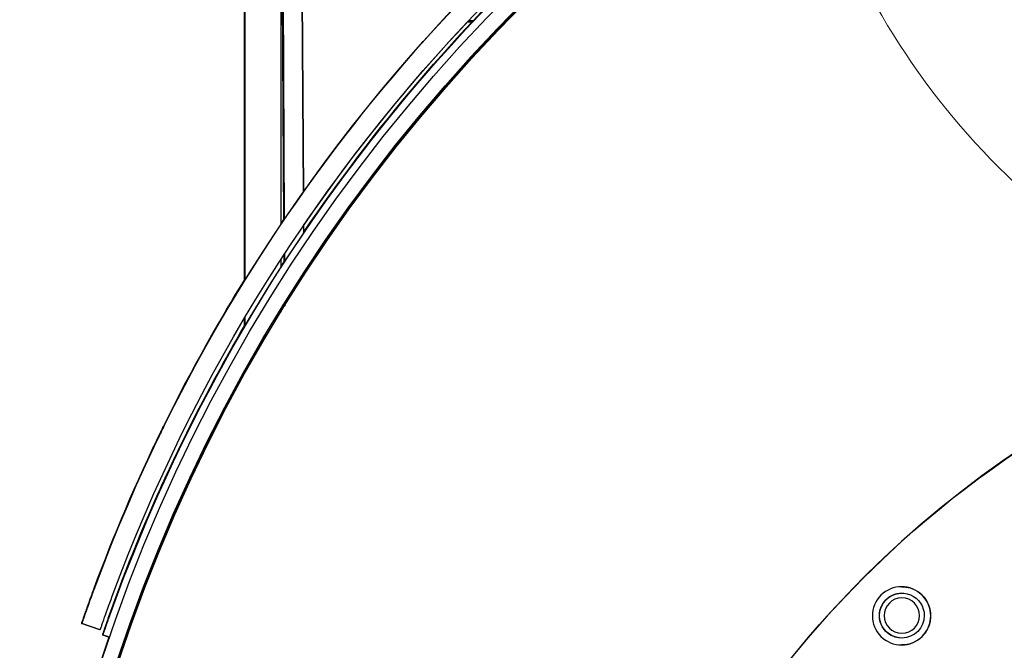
# Model space of a CAD drawing. Extents: x 0 to 796, y 0 to 496.
# Tile 28 of 242: x 65.52 to 72.38, y 301.11 to 305.5. Entities that reach past the tile are written whole.
import ezdxf

# ---------------------------------------------------------------- set-up
doc = ezdxf.new("R2010")
doc.units = 0
doc.header["$LTSCALE"] = 12
doc.header["$MEASUREMENT"] = 0
doc.layers.get('0').update_dxf_attribs({"linetype": 'CONTINUOUS'})
doc.layers.add('X', color=1, linetype='CONTINUOUS')

# ---------------------------------------------------------------- blocks, each defined once
blk = doc.blocks.new('GASTRAIN')
at = {"layer": 'X', "lineweight": 0}
blk.add_arc((41.6378, 287.3064), 5.1324, 186.12554, 242.95202, dxfattribs=at)

msp = doc.modelspace()

# ---------------------------------------------------------------- linework, layer by layer
at = {"layer": 'X'}
for p, q in [((67.50127, 304.30199), (67.47971, 308.13763)), ((67.34566, 308.05662), (67.36784, 304.1098)), ((67.48016, 308.05738), (67.50127, 304.30199)), ((67.09427, 307.89662), (67.09427, 303.68848)), ((67.34427, 307.89662), (67.34427, 304.07499)), ((67.36524, 304.10597), (67.35202, 306.45763)), ((67.09166, 303.68427), (67.09166, 306.36467)), ((68.67405, 305.48273), (68.6428, 305.48282)), ((68.67513, 305.48387), (68.64388, 305.48397)), ((68.68278, 305.49201), (68.65155, 305.4921)), ((68.68386, 305.49316), (68.65263, 305.49325)), ((68.90446, 305.48204), (68.8945, 305.48207)), ((68.90558, 305.48319), (68.89561, 305.48322)), ((68.91348, 305.49133), (68.90349, 305.49136)), ((68.91459, 305.49247), (68.90461, 305.4925)), ((67.36421, 304.35486), (67.3661, 304.35487)), ((67.36421, 304.35486), (67.3656, 304.10651)), ((67.36748, 304.10926), (67.3661, 304.35486)), ((67.50258, 304.06735), (67.50289, 304.01304)), ((67.50259, 304.06644), (67.50258, 304.06735)), ((67.36691, 303.80774), (67.3666, 303.86427)), ((67.36696, 303.86482), (67.36728, 303.8083)), ((67.36915, 303.8112), (67.36884, 303.86769)), ((67.3692, 303.86824), (67.36952, 303.81176)), ((67.34427, 303.83003), (67.34427, 303.77263)), ((67.50444, 303.73768), (67.50455, 303.71815)), ((67.36862, 303.50364), (67.36851, 303.52373)), ((67.36887, 303.52432), (67.36899, 303.50423)), ((67.37086, 303.50726), (67.37075, 303.52734)), ((67.37111, 303.52792), (67.37123, 303.50785)), ((66.96883, 303.48139), (66.9662, 303.48139)), ((67.09166, 303.3614), (67.09166, 303.42335)), ((67.09427, 303.42774), (67.09427, 303.36584)), ((67.34427, 303.48446), (67.34427, 303.46408)), ((67.23477, 303.30262), (67.24709, 303.30262)), ((66.27702, 301.68417), (66.27345, 301.68417)), ((66.23035, 301.56748), (66.23002, 301.56748)), ((66.23002, 301.56748), (66.23031, 301.56738)), ((71.67029, 301.50587), (71.67029, 301.50587)), ((71.67032, 301.50587), (71.67032, 301.50587)), ((71.67036, 301.50587), (71.67035, 301.50587)), ((71.67039, 301.50587), (71.67039, 301.50587)), ((71.67043, 301.50587), (71.67042, 301.50587)), ((71.67046, 301.50587), (71.67046, 301.50587)), ((71.6705, 301.50587), (71.67049, 301.50587)), ((71.67053, 301.50587), (71.67053, 301.50587)), ((71.67057, 301.50587), (71.67056, 301.50587)), ((71.6706, 301.50587), (71.6706, 301.50587)), ((71.67064, 301.50587), (71.67063, 301.50587)), ((71.67067, 301.50587), (71.67067, 301.50587)), ((71.67071, 301.50587), (71.6707, 301.50587)), ((71.67074, 301.50587), (71.67074, 301.50587)), ((71.67077, 301.50587), (71.67077, 301.50587)), ((71.67081, 301.50587), (71.67081, 301.50587)), ((71.67084, 301.50587), (71.67084, 301.50587)), ((66.02195, 301.47908), (66.02184, 301.47912)), ((66.08201, 301.25139), (65.95484, 301.29518)), ((65.95484, 301.29518), (65.95681, 301.29518)), ((66.08398, 301.25139), (65.95681, 301.29518)), ((66.08411, 301.25139), (65.95694, 301.29518)), ((65.95694, 301.29518), (65.95891, 301.29518)), ((66.08201, 301.25139), (66.08398, 301.25139)), ((66.08411, 301.25139), (66.08608, 301.25139)), ((66.10234, 301.21483), (66.10039, 301.21483)), ((66.14622, 301.19905), (66.10039, 301.21483)), ((66.10234, 301.21483), (66.14817, 301.19905)), ((66.1485, 301.19905), (66.10267, 301.21483)), ((66.10462, 301.21483), (66.10267, 301.21483)), ((71.67029, 301.19337), (71.67029, 301.19337)), ((71.67032, 301.19337), (71.67032, 301.19337)), ((71.67036, 301.19337), (71.67035, 301.19337)), ((71.67039, 301.19337), (71.67039, 301.19337)), ((71.67043, 301.19337), (71.67042, 301.19337)), ((71.67046, 301.19337), (71.67046, 301.19337)), ((71.6705, 301.19337), (71.67049, 301.19337)), ((71.67053, 301.19337), (71.67053, 301.19337)), ((71.67057, 301.19337), (71.67056, 301.19337)), ((71.6706, 301.19337), (71.6706, 301.19337)), ((71.67064, 301.19337), (71.67063, 301.19337)), ((71.67067, 301.19337), (71.67067, 301.19337)), ((71.67071, 301.19337), (71.6707, 301.19337)), ((71.67074, 301.19337), (71.67074, 301.19337)), ((71.67077, 301.19337), (71.67077, 301.19337)), ((71.67081, 301.19337), (71.67081, 301.19337)), ((71.67084, 301.19337), (71.67084, 301.19337))]:
    msp.add_line(p, q, dxfattribs=at)
at = {"layer": 'X', "extrusion": (0, 0, -1)}
for centre, major_axis, ratio, start_param, end_param in [((77.26076, 297.38915), (0, 11.7446), 0.9999998, -1.5214701, 0), ((77.26076, 297.38915), (0, 11.64), 0.9999998, -1.5210264, 0), ((77.25567, 297.38915), (0, 11.625), 0.9999998, -1.5209622, 0), ((77.25576, 297.38915), (0, 11.625), 0.9999998, -1.5209622, 0), ((77.20672, 297.4223), (0, 11.89575), 0.9999998, -1.2180484, -0.3876545), ((77.20672, 297.4223), (0, 11.76125), 0.9999998, -1.2180484, -0.3876545), ((77.35236, 297.34195), (0, 11.89575), 0.9999998, -1.2286756, -0.4417984), ((77.35202, 297.34195), (0, 11.89575), 0.9999998, -1.1866198, -0.4432207), ((77.20584, 297.4223), (0, 11.76), 0.9999998, -0.9703903, -0.526644), ((77.34796, 297.34195), (0, 11.89575), 0.9999998, -0.9748459, -0.5327907), ((77.34829, 297.34195), (0, 11.89575), 0.9999998, -0.9748952, -0.5327904), ((77.24995, 297.38915), (0, 11.625), 0.9999998, -0.9941921, -0.5000169), ((76.44337, 296.57665), (0, 7.125), 0.9999998, -3.9273364, 2.3558489), ((77.20321, 297.4223), (0, 11.89575), 0.9999998, -0.976921, -0.9737813), ((77.34796, 297.34195), (0, 11.89575), 0.9999998, -0.9990308, -0.9955277), ((77.34829, 297.34195), (0, 11.89575), 0.9999998, -0.9990823, -0.9955785), ((76.44326, 296.57665), (0, -7.125), 0.9999998, 0, 3.1415927), ((77.20321, 297.4223), (0, 11.89575), 0.9999998, -1.0363685, -1.0160108), ((77.24995, 297.38915), (0, 11.625), 0.9999998, -1.0199885, -1.0160069), ((77.34796, 297.34195), (0, 11.89575), 0.9999998, -1.2286756, -1.0395611), ((77.34829, 297.34195), (0, 11.89575), 0.9999998, -1.1866198, -1.0396162), ((77.24995, 297.38915), (0, 11.625), 0.9999998, -1.5209622, -1.0371393), ((77.35032, 297.34195), (0, 11.89575), 0.9999998, -1.2391838, -1.2076547), ((71.66876, 301.34797), (0, 0.203), 0.9999998, -3.9273364, 2.3558489), ((71.67029, 301.34962), (0, -0.15625), 0.9999998, 0, 3.1417041), ((71.67032, 301.34962), (0, -0.15625), 0.9999998, 0, 3.1417041), ((71.67036, 301.34962), (0, -0.15625), 0.9999998, 0, 3.1417041), ((71.67039, 301.34962), (0, -0.15625), 0.9999998, 0, 3.1417041), ((71.67043, 301.34962), (0, -0.15625), 0.9999998, 0, 3.1417041), ((71.67046, 301.34962), (0, -0.15625), 0.9999998, 0, 3.1417041), ((71.6705, 301.34962), (0, -0.15625), 0.9999998, 0, 3.1417041), ((71.67053, 301.34962), (0, -0.15625), 0.9999998, 0, 3.1417041), ((71.67057, 301.34962), (0, -0.15625), 0.9999998, 0, 3.1417041), ((71.6706, 301.34962), (0, -0.15625), 0.9999998, 0, 3.1417041), ((71.67064, 301.34962), (0, -0.15625), 0.9999998, 0, 3.1417041), ((71.67067, 301.34962), (0, -0.15625), 0.9999998, 0, 3.1417041), ((71.67071, 301.34962), (0, -0.15625), 0.9999998, 0, 3.1417041), ((71.67074, 301.34962), (0, -0.15625), 0.9999998, 0, 3.1417041), ((71.67077, 301.34962), (0, -0.15625), 0.9999998, 0, 3.1417041), ((71.67081, 301.34962), (0, -0.15625), 0.9999998, 0, 3.1417041), ((71.67029, 301.34962), (0, 0.15625), 0.9999998, -1.5707963, 0.0000049), ((71.67032, 301.34962), (0, 0.15625), 0.9999998, -1.5707963, 0), ((71.67035, 301.34962), (0, 0.15625), 0.9999998, -1.5707963, 0), ((71.67039, 301.34962), (0, 0.15625), 0.9999998, -1.5707963, 0), ((71.67042, 301.34962), (0, 0.15625), 0.9999998, -1.5707963, 0), ((71.67046, 301.34962), (0, 0.15625), 0.9999998, -1.5707963, 0), ((71.67049, 301.34962), (0, 0.15625), 0.9999998, -1.5707963, 0), ((71.67053, 301.34962), (0, 0.15625), 0.9999998, -1.5707963, 0), ((71.67056, 301.34962), (0, 0.15625), 0.9999998, -1.5707963, 0), ((71.6706, 301.34962), (0, 0.15625), 0.9999998, -1.5707963, 0), ((71.67063, 301.34962), (0, 0.15625), 0.9999998, -1.5707963, 0), ((71.67067, 301.34962), (0, 0.15625), 0.9999998, -1.5707963, 0), ((71.6707, 301.34962), (0, 0.15625), 0.9999998, -1.5707963, 0), ((71.67074, 301.34962), (0, 0.15625), 0.9999998, -1.5707963, 0), ((71.67077, 301.34962), (0, 0.15625), 0.9999998, -1.5707963, 0), ((71.67081, 301.34962), (0, 0.15625), 0.9999998, -1.5707963, 0), ((71.67084, 301.34962), (0, -0.15625), 0.9999998, 0, 4.712389), ((71.67084, 301.34962), (0, 0.15625), 0.9999998, -1.5707963, 0), ((71.66864, 301.34797), (0, 0.203), 0.9999998, 0.0002931, 2.3558489), ((77.20446, 297.4223), (0, 11.89575), 0.9999998, -1.2391838, -1.2227827), ((71.67086, 301.34962), (0, 0.1232), 0.9999998, -4.712389, 1.5707963), ((71.67029, 301.34962), (0, -0.15625), 0.9999998, -0.0000049, 1.5707963), ((71.67032, 301.34962), (0, -0.15625), 0.9999998, 0, 1.5707963), ((71.67035, 301.34962), (0, -0.15625), 0.9999998, 0, 1.5707963), ((71.67039, 301.34962), (0, -0.15625), 0.9999998, 0, 1.5707963), ((71.67042, 301.34962), (0, -0.15625), 0.9999998, 0, 1.5707963), ((71.67046, 301.34962), (0, -0.15625), 0.9999998, 0, 1.5707963), ((71.67049, 301.34962), (0, -0.15625), 0.9999998, 0, 1.5707963), ((71.67053, 301.34962), (0, -0.15625), 0.9999998, 0, 1.5707963), ((71.67056, 301.34962), (0, -0.15625), 0.9999998, 0, 1.5707963), ((71.6706, 301.34962), (0, -0.15625), 0.9999998, 0, 1.5707963), ((71.67063, 301.34962), (0, -0.15625), 0.9999998, 0, 1.5707963), ((71.67067, 301.34962), (0, -0.15625), 0.9999998, 0, 1.5707963), ((71.6707, 301.34962), (0, -0.15625), 0.9999998, 0, 1.5707963), ((71.67074, 301.34962), (0, -0.15625), 0.9999998, 0, 1.5707963), ((71.67077, 301.34962), (0, -0.15625), 0.9999998, 0, 1.5707963), ((71.67081, 301.34962), (0, -0.15625), 0.9999998, 0, 1.5707963), ((71.67084, 301.34962), (0, -0.15625), 0.9999998, 0, 1.5707963), ((71.67084, 301.34962), (0, -0.15625), 0.9999998, -1.5707963, 0), ((71.66864, 301.34797), (0, -0.203), 0.9999998, -0.7857438, -0.0002931), ((71.67025, 301.34962), (0.00003, -0.15625), 0.0000225, 0, 0.00009), ((71.67029, 301.34962), (0.00003, -0.15625), 0.0000491, 0, 0.0001966), ((71.67032, 301.34962), (0.00003, -0.15625), 0.0000491, 0, 0.0001966), ((71.67036, 301.34962), (0.00003, -0.15625), 0.0000491, 0, 0.0001966), ((71.67039, 301.34962), (0.00003, -0.15625), 0.0000491, 0, 0.0001966), ((71.67043, 301.34962), (0.00003, -0.15625), 0.0000491, 0, 0.0001966), ((71.67046, 301.34962), (0.00003, -0.15625), 0.0000491, 0, 0.0001966), ((71.6705, 301.34962), (0.00003, -0.15625), 0.0000491, 0, 0.0001966), ((71.67053, 301.34962), (0.00003, -0.15625), 0.0000491, 0, 0.0001966), ((71.67057, 301.34962), (0.00003, -0.15625), 0.0000491, 0, 0.0001966), ((71.6706, 301.34962), (0.00003, -0.15625), 0.0000491, 0, 0.0001966), ((71.67064, 301.34962), (0.00003, -0.15625), 0.0000491, 0, 0.0001966), ((71.67067, 301.34962), (0.00003, -0.15625), 0.0000491, 0, 0.0001966), ((71.67071, 301.34962), (0.00003, -0.15625), 0.0000491, 0, 0.0001966), ((71.67074, 301.34962), (0.00003, -0.15625), 0.0000491, 0, 0.0001966), ((71.67077, 301.34962), (0.00003, -0.15625), 0.0000491, 0, 0.0001966), ((71.67081, 301.34962), (0.00003, -0.15625), 0.0000491, 0, 0.0001966)]:
    msp.add_ellipse(centre, major_axis=major_axis, ratio=ratio, start_param=start_param, end_param=end_param, dxfattribs=at)
at = {"layer": 'X'}
for centre, major_axis, ratio, start_param, end_param in [((77.20584, 297.4223), (0, -11.89575), 0.9999998, -2.7031021, -2.1052241), ((77.24986, 297.38915), (0, -11.625), 0.9999998, -2.6415757, -2.1474146), ((67.36115, 304.92767), (0.00351, -0.62499), 0.0006637, -2.7300795, -0.4115206), ((67.36271, 304.92767), (-0.00351, 0.62499), 0.0006637, -2.7300795, -0.4115206), ((77.20232, 297.4223), (0, -11.89575), 0.9999998, -2.167942, -2.164804), ((77.20232, 297.4223), (0, -11.89575), 0.9999998, -2.1257225, -1.9235443), ((77.24986, 297.38915), (0, -11.625), 0.9999998, -2.1256003, -2.1216189), ((77.24986, 297.38915), (0, -11.625), 0.9999998, -2.1044534, -1.6206305), ((77.34999, 297.34195), (0, -11.89575), 0.9999998, -1.933938, -1.9024089), ((77.20459, 297.4223), (0, -11.89575), 0.9999998, -1.9188099, -1.9024089), ((77.25486, 297.38915), (0, -11.7446), 0.9999998, -1.9011924, -1.6201226)]:
    msp.add_ellipse(centre, major_axis=major_axis, ratio=ratio, start_param=start_param, end_param=end_param, dxfattribs=at)
for points, knots in [([(66.43327, 302.47272), (66.43326, 302.47271), (66.43375, 302.47379), (66.43596, 302.47851), (66.43759, 302.48199), (66.44331, 302.49418), (66.44787, 302.50388), (66.45671, 302.52257), (66.46202, 302.53376), (66.47456, 302.56005), (66.48102, 302.57349), (66.49233, 302.59697), (66.49811, 302.60891), (66.51012, 302.63362), (66.5149, 302.64338), (66.52142, 302.65669), (66.5243, 302.66253), (66.52819, 302.67043), (66.52906, 302.67219), (66.52906, 302.67217)], [-0.5241637, -0.5241637, -0.5241637, -0.5241637, -0.49886665, -0.49886665, -0.47426225, -0.47426225, -0.43444507, -0.43444507, -0.38757501, -0.38757501, -0.3342719, -0.3342719, -0.2720043, -0.2720043, -0.19613118, -0.19613118, -0.09871332, -0.09871332, -0.000001, -0.000001, -0.000001, -0.000001]), ([(66.52906, 302.67217), (66.52906, 302.67216), (66.52869, 302.67139), (66.5271, 302.66814), (66.52593, 302.66575), (66.52086, 302.65537), (66.51601, 302.64545), (66.5078, 302.6286), (66.50272, 302.61815), (66.48958, 302.59099), (66.48258, 302.57643), (66.47175, 302.55385), (66.46607, 302.54197), (66.45398, 302.51654), (66.44928, 302.50661), (66.44122, 302.48957), (66.43834, 302.48344), (66.4343, 302.4749), (66.43329, 302.47274), (66.43327, 302.47272)], [-0.36300542, -0.36300542, -0.36300542, -0.36300542, -0.35436683, -0.35436683, -0.34604354, -0.34604354, -0.32749855, -0.32749855, -0.30459319, -0.30459319, -0.27428283, -0.27428283, -0.23765948, -0.23765948, -0.19148693, -0.19148693, -0.10781633, -0.10781633, -0.000001, -0.000001, -0.000001, -0.000001]), ([(66.43493, 302.47272), (66.43492, 302.47271), (66.43541, 302.47379), (66.43762, 302.47851), (66.43925, 302.48199), (66.44497, 302.49418), (66.44953, 302.50388), (66.45837, 302.52257), (66.46368, 302.53376), (66.47622, 302.56005), (66.48268, 302.57349), (66.49399, 302.59697), (66.49977, 302.60891), (66.51178, 302.63362), (66.51656, 302.64338), (66.52308, 302.65669), (66.52596, 302.66253), (66.52985, 302.67043), (66.53072, 302.67219), (66.53072, 302.67217)], [-0.52416335, -0.52416335, -0.52416335, -0.52416335, -0.49886655, -0.49886655, -0.4742624, -0.4742624, -0.43444542, -0.43444542, -0.38757527, -0.38757527, -0.33427213, -0.33427213, -0.27200452, -0.27200452, -0.19613142, -0.19613142, -0.09871344, -0.09871344, -0.000001, -0.000001, -0.000001, -0.000001]), ([(66.53072, 302.67217), (66.53072, 302.67216), (66.53035, 302.67139), (66.52876, 302.66814), (66.52759, 302.66575), (66.52252, 302.65537), (66.51767, 302.64544), (66.50946, 302.62859), (66.50438, 302.61814), (66.49124, 302.59099), (66.48423, 302.57643), (66.4734, 302.55384), (66.46773, 302.54196), (66.45563, 302.51654), (66.45093, 302.5066), (66.44288, 302.48957), (66.43999, 302.48344), (66.43596, 302.4749), (66.43494, 302.47274), (66.43493, 302.47272)], [-0.36298793, -0.36298793, -0.36298793, -0.36298793, -0.35435222, -0.35435222, -0.34603168, -0.34603168, -0.32749324, -0.32749324, -0.30459236, -0.30459236, -0.27428607, -0.27428607, -0.23766541, -0.23766541, -0.19148928, -0.19148928, -0.1078052, -0.1078052, -0.000001, -0.000001, -0.000001, -0.000001]), ([(66.27345, 301.68417), (66.27344, 301.68417), (66.27457, 301.68709), (66.27922, 301.69897), (66.28274, 301.70793), (66.29089, 301.72858), (66.29608, 301.74167), (66.30752, 301.77031), (66.31377, 301.78586), (66.31966, 301.80043)], [-0.95745364, -0.95745364, -0.95745364, -0.95745364, -0.83786589, -0.83786589, -0.71827813, -0.71827813, -0.59853079, -0.59853079, -0.47878345, -0.47878345, -0.47878345, -0.47878345]), ([(66.32339, 301.80043), (66.3175, 301.78586), (66.31125, 301.77031), (66.29979, 301.74167), (66.29459, 301.72858), (66.28641, 301.70793), (66.28287, 301.69897), (66.27818, 301.68709), (66.27703, 301.68417), (66.27702, 301.68417)], [-0.47867019, -0.47867019, -0.47867019, -0.47867019, -0.35892285, -0.35892285, -0.23917551, -0.23917551, -0.11958775, -0.11958775, 0, 0, 0, 0]), ([(66.02184, 301.47912), (66.02723, 301.49398), (66.03197, 301.50696), (66.03605, 301.51807), (66.03809, 301.52363), (66.03996, 301.52871), (66.04166, 301.53334), (66.04252, 301.53565), (66.04333, 301.53785), (66.0441, 301.53992), (66.04448, 301.54096), (66.04485, 301.54197), (66.04522, 301.54296), (66.0454, 301.54345), (66.04558, 301.54393), (66.04575, 301.54441), (66.04584, 301.54464), (66.04593, 301.54488), (66.04601, 301.54511), (66.0461, 301.54535), (66.04617, 301.54552), (66.04627, 301.54581), (66.05311, 301.56428), (66.05658, 301.57351), (66.0566, 301.57352), (66.05661, 301.57352), (66.05469, 301.56833), (66.05084, 301.55792), (66.0502, 301.55619), (66.04951, 301.55431), (66.04876, 301.55229), (66.04838, 301.55128), (66.048, 301.55023), (66.0476, 301.54914), (66.0474, 301.5486), (66.04719, 301.54805), (66.04699, 301.54749), (66.04688, 301.54721), (66.04678, 301.54693), (66.04667, 301.54664), (66.04657, 301.54636), (66.04644, 301.54602), (66.04636, 301.54578), (66.04139, 301.53232), (66.03441, 301.51334), (66.02549, 301.48882), (66.02435, 301.48568), (66.02317, 301.48245), (66.02197, 301.47912)], [0, 0, 0, 0, 0.125, 0.125, 0.125, 0.1875, 0.1875, 0.1875, 0.21875, 0.21875, 0.21875, 0.234375, 0.234375, 0.234375, 0.2421875, 0.2421875, 0.2421875, 0.24609375, 0.24609375, 0.24609375, 0.25, 0.25, 0.25, 0.5, 0.5, 0.5, 0.6875, 0.6875, 0.6875, 0.71875, 0.71875, 0.71875, 0.734375, 0.734375, 0.734375, 0.7421875, 0.7421875, 0.7421875, 0.74609375, 0.74609375, 0.74609375, 0.75, 0.75, 0.75, 0.97162408, 0.97162408, 0.97162408, 1, 1, 1, 1]), ([(66.03904, 301.53202), (66.03232, 301.51378), (66.02527, 301.49447), (66.01184, 301.45742), (66.00741, 301.44505), (65.9917, 301.40118), (65.98287, 301.37607), (65.96928, 301.33719), (65.96401, 301.32195), (65.95672, 301.30076), (65.95503, 301.29578), (65.95484, 301.29518)], [-0.85414131, -0.85414131, -0.85414131, -0.85414131, -0.78109955, -0.78109955, -0.70342782, -0.70342782, -0.47253519, -0.47253519, -0.23980785, -0.23980785, 0, 0, 0, 0]), ([(65.95891, 301.29518), (65.95944, 301.2967), (65.9604, 301.29944), (65.96293, 301.30672), (65.96466, 301.31168), (65.97465, 301.34036), (65.98194, 301.36118), (65.99718, 301.40426), (66.00526, 301.42694), (66.02355, 301.47772), (66.03337, 301.50468), (66.04343, 301.53202)], [-1.2542887, -1.2542887, -1.2542887, -1.2542887, -0.8533297, -0.8533297, -0.6699583, -0.6699583, -0.4356229, -0.4356229, -0.2220721, -0.2220721, 0, 0, 0, 0]), ([(66.08608, 301.25139), (66.08658, 301.2528), (66.08734, 301.25499), (66.08889, 301.25944), (66.08948, 301.26112), (66.09046, 301.26393), (66.0908, 301.26492), (66.09134, 301.26647), (66.09153, 301.267), (66.09181, 301.26782), (66.09195, 301.26823), (66.0921, 301.26865), (66.09219, 301.26893), (66.09223, 301.26902), (66.0944, 301.27528), (66.09694, 301.28258), (66.10142, 301.29538), (66.10302, 301.29995), (66.10644, 301.30972), (66.10824, 301.31485), (66.12582, 301.36478), (66.14548, 301.41989), (66.16965, 301.48555)], [0, 0, 0, 0, 0.125, 0.125, 0.1875, 0.1875, 0.21875, 0.21875, 0.234375, 0.234375, 0.2421875, 0.2460938, 0.2460938, 0.25, 0.25, 0.375, 0.375, 0.4375, 0.4375, 0.5, 0.5, 1, 1, 1, 1]), ([(66.14163, 301.33281), (66.13925, 301.32613), (66.13691, 301.31955), (66.13461, 301.31305), (66.13423, 301.31199), (66.13386, 301.31092), (66.13348, 301.30986), (66.13149, 301.30422), (66.12951, 301.2986), (66.12758, 301.29313), (66.12694, 301.29131), (66.1263, 301.2895), (66.12568, 301.28771), (66.1235, 301.28152), (66.12143, 301.2756), (66.11945, 301.26995), (66.11915, 301.26909), (66.11885, 301.26824), (66.11856, 301.26739), (66.117, 301.26293), (66.1155, 301.25863), (66.1141, 301.25459), (66.11349, 301.25283), (66.11289, 301.25112), (66.11232, 301.24946), (66.11068, 301.24475), (66.1092, 301.24045), (66.10786, 301.23658), (66.10765, 301.23598), (66.10745, 301.23539), (66.10724, 301.23481), (66.1059, 301.2309), (66.10473, 301.22752), (66.10377, 301.22473), (66.10367, 301.22443), (66.10357, 301.22415), (66.10348, 301.22387), (66.10246, 301.22092), (66.10169, 301.21865), (66.10117, 301.21712), (66.10072, 301.21581), (66.10046, 301.21506), (66.10041, 301.21488), (66.1004, 301.21485), (66.10039, 301.21483), (66.10039, 301.21483)], [0, 0, 0, 0, 0.0005324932, 0.0005324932, 0.0005324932, 0.000619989, 0.000619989, 0.000619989, 0.0010847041, 0.0010847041, 0.0010847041, 0.0012399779, 0.0012399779, 0.0012399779, 0.0017781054, 0.0017781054, 0.0017781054, 0.0018599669, 0.0018599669, 0.0018599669, 0.0022915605, 0.0022915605, 0.0022915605, 0.0024799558, 0.0024799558, 0.0024799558, 0.0030164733, 0.0030164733, 0.0030164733, 0.0030999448, 0.0030999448, 0.0030999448, 0.003661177, 0.003661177, 0.003661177, 0.0037199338, 0.0037199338, 0.0037199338, 0.0043399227, 0.0043399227, 0.0043399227, 0.0048737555, 0.0048737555, 0.0048737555, 0.0049599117, 0.0049599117, 0.0049599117, 0.0049599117]), ([(66.10462, 301.21483), (66.10463, 301.21483), (66.10483, 301.2154), (66.10521, 301.21651), (66.10528, 301.21669), (66.10535, 301.21688), (66.10542, 301.2171), (66.10581, 301.21822), (66.10635, 301.21977), (66.10703, 301.22173), (66.10726, 301.22239), (66.1075, 301.22309), (66.10776, 301.22383), (66.10865, 301.2264), (66.10971, 301.22947), (66.11095, 301.23303), (66.11114, 301.23358), (66.11133, 301.23413), (66.11153, 301.2347), (66.11256, 301.23768), (66.11372, 301.24099), (66.11496, 301.24457), (66.11551, 301.24614), (66.11607, 301.24775), (66.11664, 301.2494), (66.11829, 301.25411), (66.12006, 301.25919), (66.12197, 301.26465), (66.12226, 301.2655), (66.12257, 301.26636), (66.12287, 301.26722), (66.12491, 301.27305), (66.12708, 301.27923), (66.12932, 301.2856), (66.12955, 301.28627), (66.12979, 301.28694), (66.13003, 301.28762), (66.13252, 301.2947), (66.13514, 301.30212), (66.13783, 301.30973), (66.14015, 301.31628), (66.1425, 301.3229), (66.14487, 301.32957), (66.14526, 301.33065), (66.14564, 301.33173), (66.14602, 301.33281)], [0, 0, 0, 0, 0.0005324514, 0.0005324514, 0.0005324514, 0.0006199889, 0.0006199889, 0.0006199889, 0.0010847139, 0.0010847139, 0.0010847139, 0.0012399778, 0.0012399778, 0.0012399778, 0.0017780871, 0.0017780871, 0.0017780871, 0.0018599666, 0.0018599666, 0.0018599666, 0.0022915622, 0.0022915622, 0.0022915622, 0.0024799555, 0.0024799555, 0.0024799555, 0.0030164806, 0.0030164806, 0.0030164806, 0.0030999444, 0.0030999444, 0.0030999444, 0.003661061, 0.003661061, 0.003661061, 0.0037199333, 0.0037199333, 0.0037199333, 0.0043399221, 0.0043399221, 0.0043399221, 0.0048737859, 0.0048737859, 0.0048737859, 0.004959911, 0.004959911, 0.004959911, 0.004959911])]:
    msp.add_open_spline(points, degree=3, knots=knots, dxfattribs=at)

# ---------------------------------------------------------------- block references
msp.add_blockref('GASTRAIN', (34.33209, 20.79982))

doc.saveas('drawing.dxf')
